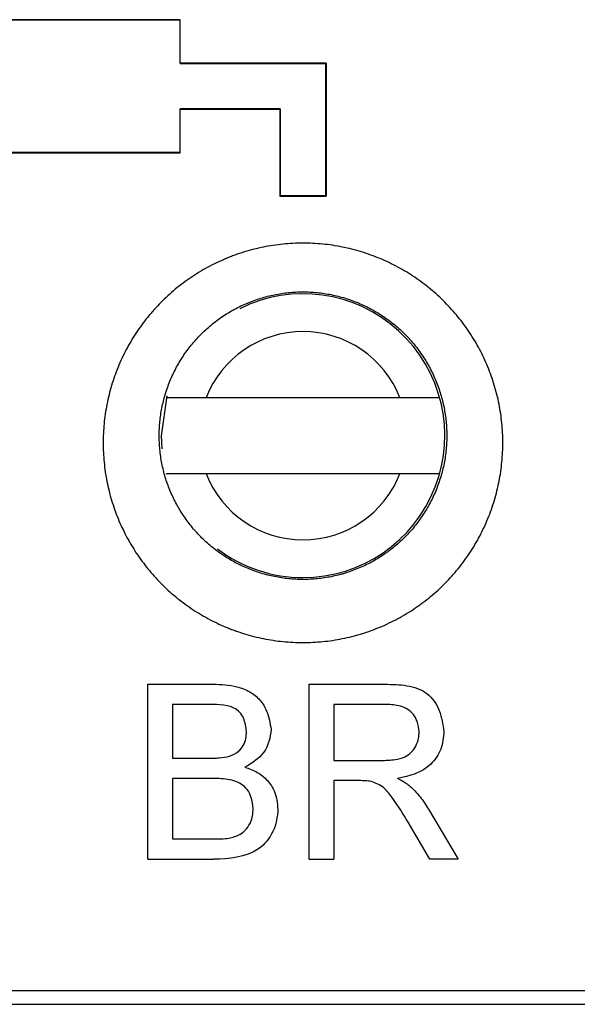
# Model space of a CAD drawing. Header units: millimetres. Extents: x -0.57 to 0.95, y -0.4 to 0.71.
# Tile 38 of 256: x 0.093 to 0.1077, y -0.051 to -0.025. Entities that reach past the tile are written whole.
import ezdxf

# ---------------------------------------------------------------- set-up
doc = ezdxf.new("R2010")
doc.units = ezdxf.units.MM
doc.layers.add('FORMAT', color=7, linetype='Continuous')

msp = doc.modelspace()

# ---------------------------------------------------------------- linework, layer by layer
at = {"layer": 'FORMAT', "color": 7, "linetype": 'Continuous', "lineweight": 25}
for p, q in [((0.097227, -0.02503), (0.088711, -0.02503)), ((0.088719, -0.025038), (0.097219, -0.025038)), ((0.097219, -0.025038), (0.097227, -0.02503)), ((0.097227, -0.026179), (0.097227, -0.02503)), ((0.097227, -0.026179), (0.097219, -0.026187)), ((0.097219, -0.026187), (0.101069, -0.026187)), ((0.101077, -0.026179), (0.097227, -0.026179)), ((0.101069, -0.026187), (0.101077, -0.026179)), ((0.099869, -0.027387), (0.097219, -0.027387)), ((0.097219, -0.027387), (0.097227, -0.027395)), ((0.097227, -0.028546), (0.097227, -0.027395)), ((0.097227, -0.027395), (0.09986, -0.027395)), ((0.09986, -0.027395), (0.099869, -0.027387)), ((0.09986, -0.027395), (0.09986, -0.029697)), ((0.08871, -0.028546), (0.097227, -0.028546)), ((0.097219, -0.028537), (0.088719, -0.028537)), ((0.097227, -0.028546), (0.097219, -0.028537)), ((0.099869, -0.029688), (0.09986, -0.029697)), ((0.09986, -0.029697), (0.101077, -0.029697)), ((0.101069, -0.029688), (0.099869, -0.029688)), ((0.101077, -0.029697), (0.101069, -0.029688)), ((0.10303, -0.035022), (0.097907, -0.035022)), ((0.097907, -0.037022), (0.10303, -0.037022)), ((0.096368, -0.042589), (0.098098, -0.042589)), ((0.100635, -0.042589), (0.102641, -0.042589)), ((0.0979, -0.043122), (0.097019, -0.043122)), ((0.097019, -0.043122), (0.097019, -0.044545)), ((0.102665, -0.043122), (0.101287, -0.043122)), ((0.101287, -0.043122), (0.101287, -0.044604)), ((0.097019, -0.044545), (0.097972, -0.044545)), ((0.101287, -0.044604), (0.102525, -0.044604)), ((0.098038, -0.045078), (0.097019, -0.045078)), ((0.097019, -0.045078), (0.097019, -0.046678)), ((0.101955, -0.045137), (0.101287, -0.045137)), ((0.101287, -0.045137), (0.101287, -0.047212)), ((0.103811, -0.045936), (0.10457, -0.047212)), ((0.103822, -0.047212), (0.103246, -0.046236)), ((0.097019, -0.046678), (0.098113, -0.046678)), ((0.096368, -0.047212), (0.098103, -0.047212)), ((0.100635, -0.047212), (0.101287, -0.047212)), ((0.10457, -0.047212), (0.103822, -0.047212)), ((0.199546, -0.050689), (0.001391, -0.050689)), ((0.001391, -0.051047), (0.199546, -0.051047))]:
    msp.add_line(p, q, dxfattribs=at)
at = {"layer": 'FORMAT', "color": 7, "linetype": 'Continuous', "lineweight": 25, "flags": 128}
msp.add_lwpolyline([(0.096869, -0.03497), (0.096719, -0.036022), (0.096735, -0.036371)], dxfattribs=at)
at = {"layer": 'FORMAT', "color": 7, "linetype": 'Continuous', "lineweight": 25}
for radius, start, end in [(0.00375, 269.999965, 116.506056), (0.00275, 21.323651, 158.676278), (0.0027499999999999, 201.323651, 338.676278), (0.00375, 232.927672, 269.999965)]:
    msp.add_arc((0.100469, -0.036022), radius, start, end, dxfattribs=at)
for points in [[(0.0972186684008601, -0.0261871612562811), (0.0972186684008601, -0.0258040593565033), (0.0972186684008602, -0.0254210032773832), (0.0972186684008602, -0.0250379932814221)], [(0.1010686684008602, -0.0296879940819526), (0.1010686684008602, -0.0285206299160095), (0.1010686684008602, -0.0273536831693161), (0.1010686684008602, -0.0261871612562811)], [(0.1010769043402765, -0.0261789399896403), (0.1010770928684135, -0.0273511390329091), (0.1010772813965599, -0.0285237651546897), (0.1010774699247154, -0.02969681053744)], [(0.0972186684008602, -0.0285371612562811), (0.0972186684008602, -0.0281536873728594), (0.0972186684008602, -0.0277702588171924), (0.0972186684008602, -0.0273868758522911)], [(0.0998686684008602, -0.0273868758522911), (0.0998686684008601, -0.0281537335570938), (0.0998686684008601, -0.0289207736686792), (0.0998686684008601, -0.0296879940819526)], [(0.0966686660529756, -0.0360216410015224), (0.0966686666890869, -0.035976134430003), (0.0966694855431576, -0.035930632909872), (0.0966711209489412, -0.0358851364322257)], [(0.1042686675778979, -0.0360216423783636), (0.1042686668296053, -0.0360653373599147), (0.1042679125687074, -0.0361091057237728), (0.1042663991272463, -0.0361529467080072)], [(0.0963675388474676, -0.0472118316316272), (0.0963675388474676, -0.0464410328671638), (0.0963675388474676, -0.0448994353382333), (0.0963675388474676, -0.0433590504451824), (0.0963675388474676, -0.0425888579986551)], [(0.1006348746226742, -0.0472118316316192), (0.1006348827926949, -0.0464410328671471), (0.1006348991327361, -0.0448994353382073), (0.1006349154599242, -0.043359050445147), (0.1006349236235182, -0.0425888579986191)]]:
    msp.add_open_spline(points, degree=3, dxfattribs=at)
for points, knots in [([(0.1057470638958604, -0.0363935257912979), (0.1057529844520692, -0.0362221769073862), (0.1057505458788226, -0.0360516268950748), (0.1057293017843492, -0.0357121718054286), (0.1057105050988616, -0.0355432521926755), (0.1056700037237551, -0.0352910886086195), (0.1056544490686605, -0.0352072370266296), (0.1056191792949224, -0.0350399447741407), (0.105599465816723, -0.0349565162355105), (0.1055557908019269, -0.034790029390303), (0.1055318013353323, -0.0347069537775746), (0.1054801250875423, -0.0345431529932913), (0.1054523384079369, -0.0344620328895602), (0.1053633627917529, -0.0342215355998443), (0.1052964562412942, -0.0340645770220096), (0.1051848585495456, -0.0338343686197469), (0.105145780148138, -0.0337584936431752), (0.1050638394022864, -0.0336084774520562), (0.1050209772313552, -0.0335343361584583), (0.1049314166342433, -0.0333878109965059), (0.1048847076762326, -0.0333154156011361), (0.1047874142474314, -0.0331724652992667), (0.1047366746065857, -0.0331017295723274), (0.1046324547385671, -0.0329637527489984), (0.1045787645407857, -0.0328961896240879), (0.1044683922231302, -0.0327640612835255), (0.1044116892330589, -0.0326994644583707), (0.1042370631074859, -0.0325100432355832), (0.1041146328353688, -0.0323895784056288), (0.103921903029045, -0.0322176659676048), (0.1038561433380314, -0.0321618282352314), (0.103721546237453, -0.0320531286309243), (0.1036526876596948, -0.0320002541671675), (0.1035119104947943, -0.0318975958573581), (0.1034397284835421, -0.0318476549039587), (0.1032939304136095, -0.0317520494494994), (0.1032200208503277, -0.0317061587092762), (0.1030703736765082, -0.0316182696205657), (0.1029946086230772, -0.0315762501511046), (0.1028412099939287, -0.0314960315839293), (0.1027635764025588, -0.0314578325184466), (0.10260644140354, -0.0313852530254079), (0.1025269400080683, -0.03135087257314), (0.1023660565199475, -0.0312859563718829), (0.1022846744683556, -0.0312554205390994), (0.1021200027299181, -0.0311982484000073), (0.1020367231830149, -0.0311716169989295), (0.101868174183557, -0.031122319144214), (0.1017828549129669, -0.0310996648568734), (0.1016123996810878, -0.0310589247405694), (0.1015268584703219, -0.0310407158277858), (0.1013554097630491, -0.0310086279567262), (0.1012694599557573, -0.0309947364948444), (0.1010109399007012, -0.0309594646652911), (0.1008377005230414, -0.0309444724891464), (0.1005764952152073, -0.0309348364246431), (0.1004892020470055, -0.0309337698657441), (0.1003141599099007, -0.0309359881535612), (0.1002264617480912, -0.0309392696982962), (0.1000503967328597, -0.030950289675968), (0.0999627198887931, -0.0309579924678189), (0.0997886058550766, -0.0309776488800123), (0.0997020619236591, -0.0309896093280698), (0.0994440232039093, -0.0310317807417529), (0.0992740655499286, -0.0310682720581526), (0.0989382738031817, -0.0311578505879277), (0.0987724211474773, -0.0312109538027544), (0.0985677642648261, -0.0312878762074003), (0.098526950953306, -0.0313038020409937), (0.0984456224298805, -0.0313367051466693), (0.0984050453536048, -0.0313537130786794), (0.0982843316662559, -0.0314060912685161), (0.0982051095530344, -0.0314428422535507), (0.0980490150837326, -0.0315199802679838), (0.0979721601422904, -0.0315603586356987), (0.0978208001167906, -0.0316446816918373), (0.0977462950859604, -0.0316886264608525), (0.0975996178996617, -0.0317800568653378), (0.0975274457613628, -0.0318275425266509), (0.097385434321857, -0.0319260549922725), (0.0973155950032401, -0.031977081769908), (0.0971782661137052, -0.0320827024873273), (0.0971107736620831, -0.0321373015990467), (0.0969781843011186, -0.0322500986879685), (0.0969129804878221, -0.0323084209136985), (0.096786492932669, -0.0324273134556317), (0.0967249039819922, -0.0324881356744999), (0.096605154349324, -0.0326123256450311), (0.0965469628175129, -0.0326757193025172), (0.096377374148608, -0.0328697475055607), (0.0962709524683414, -0.0330042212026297), (0.0961212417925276, -0.033213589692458), (0.096072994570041, -0.0332846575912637), (0.0959798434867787, -0.0334293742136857), (0.0959349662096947, -0.033502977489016), (0.0958485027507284, -0.0336529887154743), (0.0958071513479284, -0.0337290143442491), (0.095728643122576, -0.0338821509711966), (0.0956913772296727, -0.0339594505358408), (0.0955855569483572, -0.0341933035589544), (0.0955228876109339, -0.034351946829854), (0.0954405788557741, -0.0345939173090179), (0.0954150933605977, -0.0346752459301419), (0.0953680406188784, -0.0348392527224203), (0.0953464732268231, -0.0349219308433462), (0.0953073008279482, -0.0350886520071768), (0.0952897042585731, -0.0351726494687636), (0.0952585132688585, -0.0353422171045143), (0.0952450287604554, -0.0354272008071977), (0.0952109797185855, -0.0356818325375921), (0.0951966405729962, -0.0358517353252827), (0.095190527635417, -0.036021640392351)], [0.0174466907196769, 0.0174466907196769, 0.0174466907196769, 0.0174466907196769, 0.017968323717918, 0.017968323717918, 0.0184899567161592, 0.0184899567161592, 0.0187507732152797, 0.0187507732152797, 0.0190115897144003, 0.0190115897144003, 0.0192724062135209, 0.0192724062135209, 0.0195332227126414, 0.0195332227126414, 0.0200548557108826, 0.0200548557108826, 0.0203156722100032, 0.0203156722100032, 0.0205764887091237, 0.0205764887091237, 0.0208373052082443, 0.0208373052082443, 0.0210981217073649, 0.0210981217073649, 0.0213589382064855, 0.0213589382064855, 0.0216197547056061, 0.0216197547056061, 0.0221413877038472, 0.0221413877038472, 0.0224022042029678, 0.0224022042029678, 0.0226630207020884, 0.0226630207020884, 0.022923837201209, 0.022923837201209, 0.0231846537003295, 0.0231846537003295, 0.0234454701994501, 0.0234454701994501, 0.0237062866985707, 0.0237062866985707, 0.0239671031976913, 0.0239671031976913, 0.0242279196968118, 0.0242279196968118, 0.0244887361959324, 0.0244887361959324, 0.024749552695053, 0.024749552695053, 0.0250103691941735, 0.0250103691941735, 0.0252711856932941, 0.0252711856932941, 0.0257928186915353, 0.0257928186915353, 0.0260536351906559, 0.0260536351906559, 0.0263144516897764, 0.0263144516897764, 0.026575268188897, 0.026575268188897, 0.0268360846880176, 0.0268360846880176, 0.0273577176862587, 0.0273577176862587, 0.0278793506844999, 0.0278793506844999, 0.0280097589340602, 0.0280097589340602, 0.0281401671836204, 0.0281401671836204, 0.028400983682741, 0.028400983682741, 0.0286618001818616, 0.0286618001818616, 0.0289226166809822, 0.0289226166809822, 0.0291834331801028, 0.0291834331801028, 0.0294442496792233, 0.0294442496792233, 0.0297050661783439, 0.0297050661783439, 0.0299658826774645, 0.0299658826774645, 0.0302266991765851, 0.0302266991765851, 0.0304875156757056, 0.0304875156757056, 0.0310091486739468, 0.0310091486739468, 0.0312699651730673, 0.0312699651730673, 0.0315307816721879, 0.0315307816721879, 0.0317915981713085, 0.0317915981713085, 0.0320524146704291, 0.0320524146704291, 0.0325740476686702, 0.0325740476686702, 0.0328348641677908, 0.0328348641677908, 0.0330956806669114, 0.0330956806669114, 0.033356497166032, 0.033356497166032, 0.0336173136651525, 0.0336173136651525, 0.0341389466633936, 0.0341389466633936, 0.0341389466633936, 0.0341389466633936]), ([(0.0966711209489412, -0.0358851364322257), (0.0966755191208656, -0.0357627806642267), (0.0966858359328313, -0.0356404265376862), (0.0967103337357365, -0.0354570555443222), (0.0967200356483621, -0.0353958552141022), (0.0967424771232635, -0.0352737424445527), (0.0967551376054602, -0.0352132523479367), (0.096783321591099, -0.0350931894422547), (0.0967988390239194, -0.0350336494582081), (0.0968326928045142, -0.0349155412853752), (0.096851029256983, -0.0348569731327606), (0.0969102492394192, -0.0346827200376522), (0.0969553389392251, -0.0345684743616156), (0.097031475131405, -0.0344000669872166), (0.0970582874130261, -0.0343444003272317), (0.0971147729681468, -0.0342341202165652), (0.0971445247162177, -0.0341793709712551), (0.0972067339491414, -0.0340713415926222), (0.097239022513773, -0.0340183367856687), (0.0973060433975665, -0.0339141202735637), (0.0973407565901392, -0.0338629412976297), (0.0974484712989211, -0.0337121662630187), (0.0975250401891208, -0.0336153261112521), (0.0976470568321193, -0.0334755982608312), (0.0976889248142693, -0.0334299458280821), (0.0977750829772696, -0.0333405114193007), (0.0978193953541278, -0.0332967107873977), (0.0979104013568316, -0.0332110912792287), (0.0979573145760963, -0.0331690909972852), (0.0980527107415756, -0.0330878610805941), (0.0981012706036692, -0.0330485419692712), (0.0982000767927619, -0.0329724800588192), (0.0982503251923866, -0.0329357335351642), (0.0983525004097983, -0.0328647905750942), (0.0984044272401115, -0.0328305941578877), (0.0985099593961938, -0.0327647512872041), (0.0985635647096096, -0.0327331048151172), (0.098672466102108, -0.0326723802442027), (0.0987277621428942, -0.0326433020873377), (0.0988400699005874, -0.0325877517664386), (0.0988970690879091, -0.0325612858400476), (0.0989839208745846, -0.0325235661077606), (0.099013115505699, -0.0325113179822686), (0.0990716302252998, -0.0324876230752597), (0.0991009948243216, -0.0324761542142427), (0.0992482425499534, -0.0324207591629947), (0.0993675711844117, -0.0323825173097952), (0.0996091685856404, -0.0323180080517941), (0.0997314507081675, -0.0322917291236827), (0.0999171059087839, -0.0322613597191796), (0.0999793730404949, -0.0322527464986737), (0.1001046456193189, -0.0322385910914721), (0.10016772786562, -0.0322330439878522), (0.1002944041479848, -0.0322251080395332), (0.1003575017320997, -0.0322227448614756), (0.1004834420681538, -0.0322211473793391), (0.1005462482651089, -0.0322219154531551), (0.1007341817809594, -0.0322288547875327), (0.1008588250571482, -0.0322396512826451), (0.1010448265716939, -0.0322650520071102), (0.1011066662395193, -0.0322750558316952), (0.1012300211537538, -0.0322981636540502), (0.1012915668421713, -0.0323112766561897), (0.1014142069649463, -0.0323406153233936), (0.1014755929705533, -0.0323569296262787), (0.1015968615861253, -0.0323924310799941), (0.1016567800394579, -0.0324116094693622), (0.1017752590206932, -0.0324527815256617), (0.1018338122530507, -0.0324747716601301), (0.1019495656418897, -0.0325215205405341), (0.102006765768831, -0.0325462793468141), (0.1021198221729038, -0.0325985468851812), (0.1021756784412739, -0.0326260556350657), (0.102286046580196, -0.0326838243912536), (0.1023405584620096, -0.0327140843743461), (0.1024482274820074, -0.0327773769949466), (0.1025014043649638, -0.0328104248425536), (0.1026063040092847, -0.0328792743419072), (0.1026582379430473, -0.0329152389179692), (0.1027595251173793, -0.0329891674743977), (0.1028090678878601, -0.0330272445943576), (0.1029059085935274, -0.0331055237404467), (0.1029532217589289, -0.0331457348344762), (0.103091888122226, -0.0332695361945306), (0.103179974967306, -0.0333562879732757), (0.1033056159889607, -0.0334926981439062), (0.1033464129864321, -0.0335392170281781), (0.103425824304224, -0.0336343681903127), (0.1034644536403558, -0.0336830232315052), (0.1035394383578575, -0.0337823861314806), (0.1035759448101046, -0.0338333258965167), (0.1036459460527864, -0.0339362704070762), (0.1036795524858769, -0.0339884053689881), (0.1037439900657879, -0.0340939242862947), (0.1037748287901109, -0.0341473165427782), (0.1038337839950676, -0.0342553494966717), (0.1038619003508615, -0.0343099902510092), (0.1039421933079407, -0.0344757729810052), (0.1039903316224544, -0.0345888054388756), (0.1040543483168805, -0.0347619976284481), (0.104074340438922, -0.0348204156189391), (0.1041115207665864, -0.0349383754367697), (0.1041287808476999, -0.0349982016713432), (0.1041602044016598, -0.0351180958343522), (0.104174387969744, -0.0351781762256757), (0.1041997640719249, -0.0352986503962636), (0.1042109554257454, -0.0353590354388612), (0.1042400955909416, -0.0355406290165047), (0.1042536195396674, -0.0356622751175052), (0.1042661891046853, -0.0358633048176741), (0.1042686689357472, -0.0359423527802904), (0.1042686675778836, -0.0360216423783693)], [0.0176320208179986, 0.0176320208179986, 0.0176320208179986, 0.0176320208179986, 0.0181536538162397, 0.0181536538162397, 0.0184144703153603, 0.0184144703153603, 0.0186752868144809, 0.0186752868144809, 0.0189361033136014, 0.0189361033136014, 0.019196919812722, 0.019196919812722, 0.0197185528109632, 0.0197185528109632, 0.0199793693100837, 0.0199793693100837, 0.0202401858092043, 0.0202401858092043, 0.0205010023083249, 0.0205010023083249, 0.0207618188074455, 0.0207618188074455, 0.0212834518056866, 0.0212834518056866, 0.0215442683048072, 0.0215442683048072, 0.0218050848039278, 0.0218050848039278, 0.0220659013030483, 0.0220659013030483, 0.0223267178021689, 0.0223267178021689, 0.0225875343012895, 0.0225875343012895, 0.0228483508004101, 0.0228483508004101, 0.0231091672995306, 0.0231091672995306, 0.0233699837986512, 0.0233699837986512, 0.0236308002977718, 0.0236308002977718, 0.0237612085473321, 0.0237612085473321, 0.0238916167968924, 0.0238916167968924, 0.0244132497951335, 0.0244132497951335, 0.0249348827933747, 0.0249348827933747, 0.0251956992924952, 0.0251956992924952, 0.0254565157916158, 0.0254565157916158, 0.0257173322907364, 0.0257173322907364, 0.025978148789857, 0.025978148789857, 0.0264997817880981, 0.0264997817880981, 0.0267605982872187, 0.0267605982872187, 0.0270214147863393, 0.0270214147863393, 0.0272822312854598, 0.0272822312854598, 0.0275430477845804, 0.0275430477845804, 0.027803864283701, 0.027803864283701, 0.0280646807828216, 0.0280646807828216, 0.0283254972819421, 0.0283254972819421, 0.0285863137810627, 0.0285863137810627, 0.0288471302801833, 0.0288471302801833, 0.0291079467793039, 0.0291079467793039, 0.0293687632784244, 0.0293687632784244, 0.029629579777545, 0.029629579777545, 0.0301512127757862, 0.0301512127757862, 0.0304120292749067, 0.0304120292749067, 0.0306728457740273, 0.0306728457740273, 0.0309336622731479, 0.0309336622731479, 0.0311944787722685, 0.0311944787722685, 0.031455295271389, 0.031455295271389, 0.0317161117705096, 0.0317161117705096, 0.0322377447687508, 0.0322377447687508, 0.0324985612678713, 0.0324985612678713, 0.0327593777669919, 0.0327593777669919, 0.0330201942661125, 0.0330201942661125, 0.0332810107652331, 0.0332810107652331, 0.0338026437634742, 0.0338026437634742, 0.0341389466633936, 0.0341389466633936, 0.0341389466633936, 0.0341389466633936]), ([(0.097906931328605, -0.0350216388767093), (0.0978340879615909, -0.0350216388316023), (0.0976323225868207, -0.0350216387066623), (0.0973244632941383, -0.035021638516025), (0.0970627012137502, -0.0350216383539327), (0.0969012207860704, -0.0350216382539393), (0.0968559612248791, -0.0350216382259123), (0.0968545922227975, -0.0350216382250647), (0.096854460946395, -0.0350216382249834)], [0, 0, 0, 0, 0.1358386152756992, 0.3762529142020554, 0.6015996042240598, 0.7766974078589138, 0.9785870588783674, 1, 1, 1, 1]), ([(0.104082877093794, -0.0350216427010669), (0.1040767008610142, -0.0350216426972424), (0.1040623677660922, -0.0350216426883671), (0.1039323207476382, -0.0350216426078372), (0.1037036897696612, -0.0350216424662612), (0.1033985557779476, -0.0350216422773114), (0.1031606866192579, -0.0350216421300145), (0.103036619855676, -0.0350216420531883), (0.1030304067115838, -0.0350216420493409)], [0, 0, 0, 0, 0.1525762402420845, 0.354081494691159, 0.5581838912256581, 0.7684476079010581, 0.9884040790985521, 1, 1, 1, 1]), ([(0.0951905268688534, -0.0360216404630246), (0.0951844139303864, -0.0361915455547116), (0.0951865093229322, -0.0363615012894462), (0.0952020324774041, -0.0366165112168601), (0.0952092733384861, -0.0367015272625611), (0.0952279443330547, -0.0368715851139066), (0.0952393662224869, -0.0369565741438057), (0.0952665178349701, -0.0371267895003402), (0.0952821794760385, -0.0372115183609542), (0.0953174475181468, -0.0373793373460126), (0.0953370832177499, -0.0374626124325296), (0.0954018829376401, -0.0377103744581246), (0.0954529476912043, -0.0378729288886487), (0.0955412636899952, -0.0381128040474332), (0.0955726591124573, -0.0381921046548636), (0.0956393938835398, -0.0383493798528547), (0.095674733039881, -0.0384273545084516), (0.0957494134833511, -0.0385819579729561), (0.0957887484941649, -0.0386585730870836), (0.095850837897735, -0.0387725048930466), (0.095872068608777, -0.0388103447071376), (0.0959153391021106, -0.0388852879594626), (0.0959374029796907, -0.0389224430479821), (0.0960498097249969, -0.0391065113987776), (0.096146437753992, -0.0392485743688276), (0.0963528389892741, -0.0395224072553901), (0.0964626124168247, -0.0396541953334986), (0.0966372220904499, -0.0398441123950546), (0.0966970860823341, -0.0399061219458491), (0.0968201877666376, -0.0400275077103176), (0.0968834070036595, -0.0400868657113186), (0.0970133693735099, -0.0402029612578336), (0.0970800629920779, -0.0402596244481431), (0.0972153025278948, -0.0403688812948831), (0.0972841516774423, -0.0404217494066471), (0.0974939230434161, -0.0405747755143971), (0.0976383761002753, -0.0406696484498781), (0.0978617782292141, -0.0408011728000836), (0.0979373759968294, -0.0408432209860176), (0.098090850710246, -0.0409237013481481), (0.0981687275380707, -0.0409621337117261), (0.098326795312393, -0.0410353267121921), (0.098406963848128, -0.0410700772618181), (0.0985290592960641, -0.0411194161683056), (0.0985700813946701, -0.0411354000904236), (0.0986522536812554, -0.0411662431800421), (0.0986934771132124, -0.0411811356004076), (0.0989000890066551, -0.0412528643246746), (0.099067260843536, -0.0413017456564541), (0.0994051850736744, -0.0413827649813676), (0.0995759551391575, -0.0414149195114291), (0.0999211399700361, -0.0414623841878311), (0.1000955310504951, -0.0414776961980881), (0.10044818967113, -0.0414908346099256), (0.1006233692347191, -0.0414885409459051), (0.1009713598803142, -0.0414668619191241), (0.1011441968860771, -0.0414474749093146), (0.1014875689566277, -0.0413917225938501), (0.1016581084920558, -0.0413553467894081), (0.1018698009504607, -0.0412990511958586), (0.1019120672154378, -0.0412872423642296), (0.101996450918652, -0.0412625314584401), (0.1020385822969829, -0.0412496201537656), (0.102164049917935, -0.0412094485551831), (0.102246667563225, -0.0411807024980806), (0.1024099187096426, -0.0411193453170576), (0.1024905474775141, -0.0410867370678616), (0.1026498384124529, -0.0410177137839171), (0.102728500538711, -0.0409812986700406), (0.1028838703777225, -0.0409046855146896), (0.1029605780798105, -0.0408644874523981), (0.1031120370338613, -0.0407803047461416), (0.1031867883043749, -0.0407363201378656), (0.1033343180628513, -0.0406445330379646), (0.103407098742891, -0.0405967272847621), (0.1035147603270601, -0.0405221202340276), (0.1035504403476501, -0.0404967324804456), (0.1036210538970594, -0.0404451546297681), (0.1036559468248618, -0.0404189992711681), (0.1038284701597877, -0.0402862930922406), (0.1039601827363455, -0.0401741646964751), (0.1042113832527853, -0.0399382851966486), (0.1043308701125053, -0.0398145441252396), (0.1045009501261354, -0.0396202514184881), (0.1045561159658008, -0.0395540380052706), (0.1046633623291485, -0.0394186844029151), (0.104715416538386, -0.0393495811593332), (0.1048164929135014, -0.0392082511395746), (0.1048651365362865, -0.0391365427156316), (0.1049584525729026, -0.0389914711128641), (0.1050031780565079, -0.0389180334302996), (0.1051316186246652, -0.0386951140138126), (0.1052096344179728, -0.0385429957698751), (0.1053506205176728, -0.0382318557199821), (0.105413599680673, -0.0380727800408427), (0.1054965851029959, -0.0378290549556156), (0.1055223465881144, -0.0377468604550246), (0.1055699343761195, -0.0375808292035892), (0.1055916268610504, -0.0374974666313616), (0.105650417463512, -0.0372464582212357), (0.1056813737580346, -0.0370775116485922), (0.1057153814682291, -0.0368223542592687), (0.105724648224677, -0.0367368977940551), (0.1057390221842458, -0.0365652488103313), (0.1057441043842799, -0.0364792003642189), (0.1057470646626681, -0.0363935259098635)], [0.0007544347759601, 0.0007544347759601, 0.0007544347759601, 0.0007544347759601, 0.0012760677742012, 0.0012760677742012, 0.0015368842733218, 0.0015368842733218, 0.0017977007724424, 0.0017977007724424, 0.0020585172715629, 0.0020585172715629, 0.0023193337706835, 0.0023193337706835, 0.0028409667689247, 0.0028409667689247, 0.0031017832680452, 0.0031017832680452, 0.0033625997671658, 0.0033625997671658, 0.0036234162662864, 0.0036234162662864, 0.0037538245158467, 0.0037538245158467, 0.003884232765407, 0.003884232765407, 0.0044058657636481, 0.0044058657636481, 0.0049274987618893, 0.0049274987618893, 0.0051883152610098, 0.0051883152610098, 0.0054491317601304, 0.0054491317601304, 0.005709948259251, 0.005709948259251, 0.0059707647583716, 0.0059707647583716, 0.0064923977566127, 0.0064923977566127, 0.0067532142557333, 0.0067532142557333, 0.0070140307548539, 0.0070140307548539, 0.0072748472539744, 0.0072748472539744, 0.0074052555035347, 0.0074052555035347, 0.007535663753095, 0.007535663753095, 0.0080572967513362, 0.0080572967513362, 0.0085789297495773, 0.0085789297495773, 0.0091005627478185, 0.0091005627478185, 0.0096221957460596, 0.0096221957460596, 0.0101438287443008, 0.0101438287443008, 0.0106654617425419, 0.0106654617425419, 0.0107958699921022, 0.0107958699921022, 0.0109262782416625, 0.0109262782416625, 0.0111870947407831, 0.0111870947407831, 0.0114479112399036, 0.0114479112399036, 0.0117087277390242, 0.0117087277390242, 0.0119695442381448, 0.0119695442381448, 0.0122303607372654, 0.0122303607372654, 0.0124911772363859, 0.0124911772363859, 0.0126215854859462, 0.0126215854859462, 0.0127519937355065, 0.0127519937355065, 0.0132736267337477, 0.0132736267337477, 0.0137952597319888, 0.0137952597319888, 0.0140560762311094, 0.0140560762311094, 0.01431689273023, 0.01431689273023, 0.0145777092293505, 0.0145777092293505, 0.0148385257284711, 0.0148385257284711, 0.0153601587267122, 0.0153601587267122, 0.0158817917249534, 0.0158817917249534, 0.016142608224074, 0.016142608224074, 0.0164034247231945, 0.0164034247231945, 0.0169250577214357, 0.0169250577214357, 0.0171858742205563, 0.0171858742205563, 0.0174466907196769, 0.0174466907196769, 0.0174466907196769, 0.0174466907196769]), ([(0.1042663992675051, -0.0361529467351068), (0.1042642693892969, -0.0362146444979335), (0.104260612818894, -0.0362766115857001), (0.104250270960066, -0.0364002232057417), (0.1042436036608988, -0.0364617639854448), (0.1042191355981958, -0.0366455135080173), (0.1041968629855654, -0.0367671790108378), (0.1041545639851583, -0.0369479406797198), (0.1041389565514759, -0.0370079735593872), (0.1041047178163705, -0.0371275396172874), (0.1040861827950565, -0.0371867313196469), (0.104026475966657, -0.037362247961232), (0.1039811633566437, -0.037476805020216), (0.1038797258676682, -0.0377008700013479), (0.1038235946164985, -0.0378104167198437), (0.1037311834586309, -0.0379709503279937), (0.1036990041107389, -0.0380238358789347), (0.1036318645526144, -0.0381283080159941), (0.1035968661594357, -0.0381799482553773), (0.1035241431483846, -0.0382817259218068), (0.1034866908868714, -0.0383314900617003), (0.1034095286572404, -0.0384289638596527), (0.1033698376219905, -0.0384766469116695), (0.1032474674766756, -0.0386165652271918), (0.1031614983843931, -0.0387056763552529), (0.1029807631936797, -0.0388755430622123), (0.102885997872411, -0.0389562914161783), (0.1027618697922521, -0.0390518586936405), (0.1027367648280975, -0.0390706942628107), (0.1026859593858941, -0.0391078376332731), (0.1026602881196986, -0.0391261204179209), (0.1025828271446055, -0.0391798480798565), (0.1025304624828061, -0.0392142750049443), (0.1024243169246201, -0.0392803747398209), (0.1023705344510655, -0.0393120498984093), (0.1022615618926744, -0.0393726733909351), (0.102206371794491, -0.0394016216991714), (0.1020945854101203, -0.0394567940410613), (0.1020379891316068, -0.0394830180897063), (0.1019233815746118, -0.0395327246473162), (0.1018653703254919, -0.0395562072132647), (0.1017479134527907, -0.0396003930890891), (0.1016884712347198, -0.0396210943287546), (0.1015981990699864, -0.0396500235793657), (0.1015678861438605, -0.039659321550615), (0.1015071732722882, -0.0396771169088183), (0.1014767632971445, -0.0396856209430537), (0.1013244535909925, -0.0397261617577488), (0.1012017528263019, -0.0397523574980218), (0.1009547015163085, -0.039792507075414), (0.1008303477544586, -0.0398064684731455), (0.1005799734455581, -0.0398220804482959), (0.1004539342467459, -0.0398237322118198), (0.1002002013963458, -0.0398142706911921), (0.1000747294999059, -0.0398032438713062), (0.0998263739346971, -0.0397690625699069), (0.0997035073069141, -0.03974590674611), (0.0994603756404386, -0.0396875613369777), (0.099340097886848, -0.0396523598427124), (0.0991914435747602, -0.0396007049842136), (0.0991617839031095, -0.0395899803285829), (0.0991026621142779, -0.0395677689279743), (0.0990731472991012, -0.039556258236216), (0.0989853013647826, -0.0395207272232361), (0.0989276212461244, -0.0394957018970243), (0.0988138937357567, -0.0394429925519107), (0.0987578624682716, -0.0394153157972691), (0.0986474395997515, -0.0393573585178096), (0.0985930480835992, -0.0393270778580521), (0.098432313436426, -0.0392323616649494), (0.0983283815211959, -0.0391640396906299), (0.0981774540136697, -0.0390538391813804), (0.0981279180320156, -0.0390157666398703), (0.0980306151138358, -0.038937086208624), (0.0979826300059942, -0.0388962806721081), (0.0978891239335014, -0.0388126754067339), (0.0978436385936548, -0.038769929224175), (0.0977550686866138, -0.0386825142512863), (0.0977119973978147, -0.038637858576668), (0.0975863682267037, -0.038501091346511), (0.0975073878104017, -0.0384061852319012), (0.0973588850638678, -0.038208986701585), (0.097289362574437, -0.0381066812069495), (0.0972084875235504, -0.0379741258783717), (0.0971926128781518, -0.0379473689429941), (0.0971614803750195, -0.037893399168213), (0.0971462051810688, -0.0378661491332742), (0.097101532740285, -0.0377841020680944), (0.0970732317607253, -0.0377289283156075), (0.0970195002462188, -0.0376175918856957), (0.0969940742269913, -0.0375614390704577), (0.096946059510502, -0.037448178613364), (0.0969234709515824, -0.0373910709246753), (0.0968599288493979, -0.0372183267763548), (0.0968231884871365, -0.0371012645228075), (0.0967765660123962, -0.0369228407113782), (0.0967624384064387, -0.036862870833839), (0.0967370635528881, -0.036742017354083), (0.0967257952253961, -0.0366810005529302), (0.0967062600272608, -0.0365584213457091), (0.0966980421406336, -0.0364972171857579), (0.0966846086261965, -0.0363747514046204), (0.0966793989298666, -0.036313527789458), (0.096670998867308, -0.0361754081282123), (0.0966686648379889, -0.0360985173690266), (0.0966686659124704, -0.0360216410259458)], [0.0009483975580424, 0.0009483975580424, 0.0009483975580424, 0.0009483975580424, 0.0012092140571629, 0.0012092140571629, 0.0014700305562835, 0.0014700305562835, 0.0019916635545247, 0.0019916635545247, 0.0022524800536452, 0.0022524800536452, 0.0025132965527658, 0.0025132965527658, 0.003034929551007, 0.003034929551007, 0.0035565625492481, 0.0035565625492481, 0.0038173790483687, 0.0038173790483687, 0.0040781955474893, 0.0040781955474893, 0.0043390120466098, 0.0043390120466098, 0.0045998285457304, 0.0045998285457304, 0.0051214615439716, 0.0051214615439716, 0.0056430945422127, 0.0056430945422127, 0.005773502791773, 0.005773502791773, 0.0059039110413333, 0.0059039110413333, 0.0061647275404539, 0.0061647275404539, 0.0064255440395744, 0.0064255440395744, 0.006686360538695, 0.006686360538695, 0.0069471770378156, 0.0069471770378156, 0.0072079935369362, 0.0072079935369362, 0.0074688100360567, 0.0074688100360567, 0.007599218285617, 0.007599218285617, 0.0077296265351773, 0.0077296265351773, 0.0082512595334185, 0.0082512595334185, 0.0087728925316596, 0.0087728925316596, 0.0092945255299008, 0.0092945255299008, 0.0098161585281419, 0.0098161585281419, 0.0103377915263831, 0.0103377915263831, 0.0108594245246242, 0.0108594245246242, 0.0109898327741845, 0.0109898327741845, 0.0111202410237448, 0.0111202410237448, 0.0113810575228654, 0.0113810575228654, 0.011641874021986, 0.011641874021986, 0.0119026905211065, 0.0119026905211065, 0.0124243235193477, 0.0124243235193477, 0.0126851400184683, 0.0126851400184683, 0.0129459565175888, 0.0129459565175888, 0.0132067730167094, 0.0132067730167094, 0.01346758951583, 0.01346758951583, 0.0139892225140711, 0.0139892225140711, 0.0145108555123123, 0.0145108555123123, 0.0146412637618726, 0.0146412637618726, 0.0147716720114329, 0.0147716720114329, 0.0150324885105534, 0.0150324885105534, 0.015293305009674, 0.015293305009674, 0.0155541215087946, 0.0155541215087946, 0.0160757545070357, 0.0160757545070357, 0.0163365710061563, 0.0163365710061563, 0.0165973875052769, 0.0165973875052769, 0.0168582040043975, 0.0168582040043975, 0.017119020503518, 0.017119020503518, 0.0174466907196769, 0.0174466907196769, 0.0174466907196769, 0.0174466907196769]), ([(0.0968544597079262, -0.0370216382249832), (0.0968560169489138, -0.0370216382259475), (0.0968606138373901, -0.037021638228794), (0.0969204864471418, -0.0370216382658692), (0.0970795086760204, -0.037021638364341), (0.0973446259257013, -0.0370216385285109), (0.0976343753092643, -0.0370216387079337), (0.097827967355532, -0.0370216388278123), (0.0979069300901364, -0.0370216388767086)], [0, 0, 0, 0, 0.0757716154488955, 0.2236735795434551, 0.4316692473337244, 0.6394533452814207, 0.8529394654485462, 1, 1, 1, 1]), ([(0.1030304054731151, -0.0370216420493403), (0.1030369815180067, -0.0370216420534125), (0.1031758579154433, -0.0370216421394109), (0.1034411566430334, -0.0370216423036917), (0.1037668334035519, -0.0370216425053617), (0.1039874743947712, -0.0370216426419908), (0.1040747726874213, -0.0370216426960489), (0.1040811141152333, -0.0370216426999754), (0.1040828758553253, -0.0370216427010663)], [0, 0, 0, 0, 0.0122827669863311, 0.2593939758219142, 0.49220458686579, 0.7109417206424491, 0.9196954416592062, 0.9999999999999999, 0.9999999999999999, 0.9999999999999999, 0.9999999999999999]), ([(0.0980983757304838, -0.0425888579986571), (0.0983077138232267, -0.0425963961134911), (0.0985203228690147, -0.0426041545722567), (0.0987231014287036, -0.0426554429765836), (0.0988411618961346, -0.0426853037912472), (0.09895690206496, -0.0427298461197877), (0.0990617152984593, -0.0427906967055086), (0.0991613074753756, -0.0428485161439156), (0.0992528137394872, -0.0429224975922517), (0.0993287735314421, -0.0430079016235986), (0.0994048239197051, -0.0430934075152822), (0.0994653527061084, -0.0431939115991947), (0.0995073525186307, -0.0432994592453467), (0.0995693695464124, -0.0434553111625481), (0.0995982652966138, -0.0436224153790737), (0.0996273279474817, -0.0437872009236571)], [0, 0, 0, 0, 0.285233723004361, 0.285233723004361, 0.285233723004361, 0.451068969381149, 0.451068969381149, 0.451068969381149, 0.6088855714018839, 0.6088855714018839, 0.6088855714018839, 0.767291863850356, 0.767291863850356, 0.767291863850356, 1, 1, 1, 1]), ([(0.1026407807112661, -0.0425888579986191), (0.1028324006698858, -0.0425927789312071), (0.1030240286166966, -0.0425966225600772), (0.1034015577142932, -0.0426596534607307), (0.1035927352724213, -0.0427207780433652), (0.1038940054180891, -0.0429498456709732), (0.1040054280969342, -0.0431100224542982), (0.1041378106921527, -0.0434628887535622), (0.1041641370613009, -0.0436497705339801), (0.1041910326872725, -0.0438353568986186)], [0, 0, 0, 0, 0.25, 0.25, 0.5, 0.5, 0.75, 0.75, 1, 1, 1, 1]), ([(0.0989753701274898, -0.0438446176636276), (0.0989598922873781, -0.0437221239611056), (0.0989447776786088, -0.0435971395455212), (0.0988453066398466, -0.0433711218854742), (0.0987556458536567, -0.0432732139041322), (0.098417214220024, -0.0431072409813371), (0.0981516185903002, -0.0431246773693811), (0.0979001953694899, -0.0431222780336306)], [0, 0, 0, 0, 0.2499999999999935, 0.2499999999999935, 0.499999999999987, 0.499999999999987, 1, 1, 1, 1]), ([(0.103539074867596, -0.0438492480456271), (0.1035262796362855, -0.0437530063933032), (0.1035136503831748, -0.0436555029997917), (0.1034821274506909, -0.0435634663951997), (0.1034607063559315, -0.0435009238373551), (0.1034287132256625, -0.0434406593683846), (0.103387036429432, -0.0433887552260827), (0.103345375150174, -0.0433368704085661), (0.1032942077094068, -0.0432912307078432), (0.1032377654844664, -0.0432550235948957), (0.1031792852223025, -0.0432175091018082), (0.1031138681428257, -0.0431893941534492), (0.1030468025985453, -0.0431698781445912), (0.1029238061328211, -0.0431340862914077), (0.1027930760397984, -0.0431279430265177), (0.1026648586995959, -0.0431222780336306)], [0, 0, 0, 0, 0.22897841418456, 0.22897841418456, 0.22897841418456, 0.385397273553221, 0.385397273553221, 0.385397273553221, 0.541410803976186, 0.541410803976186, 0.541410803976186, 0.702847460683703, 0.702847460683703, 0.702847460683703, 1, 1, 1, 1]), ([(0.0985280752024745, -0.0444900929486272), (0.0986130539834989, -0.0444583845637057), (0.0986996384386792, -0.0444212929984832), (0.0987674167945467, -0.0443620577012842), (0.0988168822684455, -0.0443188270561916), (0.0988590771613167, -0.0442664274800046), (0.0988910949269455, -0.0442096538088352), (0.0989231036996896, -0.0441528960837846), (0.0989447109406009, -0.0440898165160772), (0.098956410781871, -0.0440260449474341), (0.0989673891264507, -0.0439662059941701), (0.0989713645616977, -0.0439052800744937), (0.0989753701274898, -0.0438446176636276)], [0, 0, 0, 0, 0.3212322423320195, 0.3212322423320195, 0.3212322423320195, 0.552921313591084, 0.552921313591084, 0.552921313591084, 0.784635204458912, 0.784635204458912, 0.784635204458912, 1, 1, 1, 1]), ([(0.0996273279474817, -0.0437872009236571), (0.0996053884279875, -0.0439984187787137), (0.0995580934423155, -0.0442125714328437), (0.0993058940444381, -0.0445578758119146), (0.0991209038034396, -0.0446760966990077), (0.0989336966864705, -0.0447818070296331)], [0, 0, 0, 0, 0.5, 0.5, 1, 1, 1, 1]), ([(0.1025250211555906, -0.0446040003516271), (0.1026506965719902, -0.0446014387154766), (0.1027770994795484, -0.0445980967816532), (0.1029012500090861, -0.0445788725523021), (0.102989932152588, -0.0445651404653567), (0.1030788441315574, -0.0445427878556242), (0.1031596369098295, -0.0445045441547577), (0.1032215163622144, -0.0444752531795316), (0.103279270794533, -0.0444354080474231), (0.1033277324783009, -0.0443877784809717), (0.103376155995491, -0.0443401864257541), (0.1034159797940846, -0.0442835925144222), (0.1034474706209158, -0.0442239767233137), (0.1034819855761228, -0.0441586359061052), (0.1035079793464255, -0.0440878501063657), (0.1035210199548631, -0.0440154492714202), (0.103530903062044, -0.0439605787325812), (0.1035349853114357, -0.0439048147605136), (0.103539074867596, -0.0438492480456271)], [0, 0, 0, 0, 0.258528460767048, 0.258528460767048, 0.258528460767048, 0.444014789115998, 0.444014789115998, 0.444014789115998, 0.586127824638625, 0.586127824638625, 0.586127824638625, 0.7279357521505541, 0.7279357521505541, 0.7279357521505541, 0.883379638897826, 0.883379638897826, 0.883379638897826, 1, 1, 1, 1]), ([(0.1041910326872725, -0.0438353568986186), (0.1041817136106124, -0.0439952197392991), (0.104167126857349, -0.0441546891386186), (0.1040489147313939, -0.0444541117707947), (0.1039589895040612, -0.0445918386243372), (0.1036115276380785, -0.0449288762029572), (0.1032854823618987, -0.0450236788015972), (0.1029649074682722, -0.0450781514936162)], [0, 0, 0, 0, 0.25, 0.25, 0.5, 0.5, 1, 1, 1, 1]), ([(0.0979724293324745, -0.0445447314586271), (0.0980192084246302, -0.0445443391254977), (0.0980659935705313, -0.0445439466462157), (0.0981127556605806, -0.0445426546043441), (0.0981595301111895, -0.0445413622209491), (0.0982063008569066, -0.0445391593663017), (0.0982529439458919, -0.0445355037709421), (0.0983456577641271, -0.0445282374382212), (0.0984387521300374, -0.0445154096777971), (0.0985280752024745, -0.0444900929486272)], [0, 0, 0, 0, 0.2502530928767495, 0.2502530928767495, 0.2502530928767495, 0.500622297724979, 0.500622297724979, 0.500622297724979, 1, 1, 1, 1]), ([(0.0989336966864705, -0.0447818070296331), (0.0990452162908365, -0.0448206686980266), (0.0991580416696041, -0.0448599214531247), (0.0992603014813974, -0.0449182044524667), (0.0993610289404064, -0.0449756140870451), (0.0994522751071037, -0.0450511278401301), (0.0995294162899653, -0.0451365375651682), (0.099606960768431, -0.0452223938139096), (0.0996727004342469, -0.0453214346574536), (0.099715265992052, -0.0454280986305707), (0.0997732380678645, -0.0455733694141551), (0.0997892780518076, -0.0457323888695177), (0.0998051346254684, -0.0458875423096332)], [0, 0, 0, 0, 0.23003411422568, 0.23003411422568, 0.23003411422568, 0.457969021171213, 0.457969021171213, 0.457969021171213, 0.6875112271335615, 0.6875112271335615, 0.6875112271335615, 1, 1, 1, 1]), ([(0.0981928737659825, -0.0450809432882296), (0.0981799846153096, -0.0450805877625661), (0.0981670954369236, -0.0450802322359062), (0.098154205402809, -0.0450799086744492), (0.0981413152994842, -0.0450795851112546), (0.0981284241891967, -0.0450792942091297), (0.0981155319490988, -0.0450790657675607), (0.0980897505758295, -0.0450786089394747), (0.0980639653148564, -0.0450783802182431), (0.0980381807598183, -0.0450781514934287)], [0, 0, 0, 0, 0.250012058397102, 0.250012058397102, 0.250012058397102, 0.500026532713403, 0.500026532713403, 0.500026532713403, 1, 1, 1, 1]), ([(0.0991531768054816, -0.0458782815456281), (0.0991397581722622, -0.0457723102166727), (0.0991265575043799, -0.0456649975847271), (0.0990928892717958, -0.0455634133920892), (0.0990706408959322, -0.0454962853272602), (0.0990377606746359, -0.0454312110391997), (0.0989940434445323, -0.0453750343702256), (0.0989502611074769, -0.0453187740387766), (0.0988958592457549, -0.0452691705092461), (0.0988354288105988, -0.0452302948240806), (0.0987753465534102, -0.0451916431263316), (0.0987080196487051, -0.0451630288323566), (0.0986392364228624, -0.0451424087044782), (0.0984955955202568, -0.0450993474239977), (0.0983428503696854, -0.0450899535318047), (0.0981928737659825, -0.0450809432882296)], [0, 0, 0, 0, 0.2289955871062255, 0.2289955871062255, 0.2289955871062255, 0.381031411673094, 0.381031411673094, 0.381031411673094, 0.533111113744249, 0.533111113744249, 0.533111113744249, 0.68390910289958, 0.68390910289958, 0.68390910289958, 1, 1, 1, 1]), ([(0.1022759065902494, -0.0451587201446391), (0.1022233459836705, -0.0451492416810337), (0.1021699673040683, -0.0451438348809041), (0.1021166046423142, -0.0451408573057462), (0.1020896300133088, -0.0451393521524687), (0.1020626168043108, -0.0451384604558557), (0.1020356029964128, -0.0451379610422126), (0.1020085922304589, -0.0451374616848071), (0.1019815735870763, -0.0451373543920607), (0.1019545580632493, -0.0451374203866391)], [0, 0, 0, 0, 0.497648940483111, 0.497648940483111, 0.497648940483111, 0.7488490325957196, 0.7488490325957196, 0.7488490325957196, 1, 1, 1, 1]), ([(0.1032464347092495, -0.0462357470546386), (0.1031177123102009, -0.0460247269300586), (0.1029906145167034, -0.0458118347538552), (0.1027750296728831, -0.0455108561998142), (0.1026988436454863, -0.0454138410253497), (0.1025094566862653, -0.0452481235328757), (0.1023939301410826, -0.0452001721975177), (0.1022759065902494, -0.0451587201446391)], [0, 0, 0, 0, 0.500000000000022, 0.500000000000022, 0.750000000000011, 0.750000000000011, 1, 1, 1, 1]), ([(0.1029649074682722, -0.0450781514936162), (0.1030287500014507, -0.0451097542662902), (0.1030928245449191, -0.0451414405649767), (0.1031530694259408, -0.0451791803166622), (0.1031832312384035, -0.0451980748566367), (0.1032122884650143, -0.0452186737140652), (0.1032406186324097, -0.0452401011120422), (0.1032689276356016, -0.0452615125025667), (0.1032965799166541, -0.0452837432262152), (0.103324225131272, -0.0453059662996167)], [0, 0, 0, 0, 0.500117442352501, 0.500117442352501, 0.500117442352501, 0.7502270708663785, 0.7502270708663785, 0.7502270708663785, 1, 1, 1, 1]), ([(0.103324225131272, -0.0453059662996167), (0.1033712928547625, -0.0453542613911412), (0.1034183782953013, -0.0454025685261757), (0.1034639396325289, -0.0454522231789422), (0.1035092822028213, -0.0455016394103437), (0.1035531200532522, -0.0455525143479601), (0.1035937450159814, -0.0456057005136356), (0.1036738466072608, -0.0457105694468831), (0.103742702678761, -0.0458233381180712), (0.1038113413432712, -0.0459356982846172)], [0, 0, 0, 0, 0.252428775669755, 0.252428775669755, 0.252428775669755, 0.503798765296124, 0.503798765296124, 0.503798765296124, 1, 1, 1, 1]), ([(0.0998051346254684, -0.0458875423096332), (0.0997931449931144, -0.0460909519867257), (0.0997606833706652, -0.0462946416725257), (0.0995870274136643, -0.0466587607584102), (0.0994620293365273, -0.0468265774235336), (0.0989467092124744, -0.0471741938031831), (0.0985152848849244, -0.0472045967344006), (0.0981030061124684, -0.0472118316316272)], [0, 0, 0, 0, 0.25, 0.25, 0.5, 0.5, 1, 1, 1, 1]), ([(0.0985086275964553, -0.0466561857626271), (0.0986112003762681, -0.0466327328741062), (0.0987157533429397, -0.0466051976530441), (0.0988064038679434, -0.0465527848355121), (0.0988715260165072, -0.0465151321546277), (0.0989306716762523, -0.0464652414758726), (0.0989779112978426, -0.0464075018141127), (0.0990248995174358, -0.0463500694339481), (0.0990631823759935, -0.0462849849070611), (0.0990913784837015, -0.0462168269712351), (0.099124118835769, -0.0461376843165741), (0.0991393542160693, -0.0460515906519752), (0.0991468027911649, -0.0459665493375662), (0.0991493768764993, -0.0459371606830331), (0.0991512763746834, -0.0459077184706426), (0.0991531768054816, -0.0458782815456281)], [0, 0, 0, 0, 0.2828503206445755, 0.2828503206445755, 0.2828503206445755, 0.485550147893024, 0.485550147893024, 0.485550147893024, 0.6860175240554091, 0.6860175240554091, 0.6860175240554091, 0.919842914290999, 0.919842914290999, 0.919842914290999, 1, 1, 1, 1]), ([(0.0981131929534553, -0.0466784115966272), (0.0981463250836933, -0.0466780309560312), (0.0981794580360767, -0.0466776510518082), (0.0982125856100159, -0.0466769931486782), (0.0982457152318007, -0.0466763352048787), (0.0982788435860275, -0.0466753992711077), (0.0983119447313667, -0.0466739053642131), (0.0983777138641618, -0.0466709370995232), (0.09844351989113, -0.0466657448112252), (0.0985086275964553, -0.0466561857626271)], [0, 0, 0, 0, 0.25068134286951, 0.25068134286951, 0.25068134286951, 0.501390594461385, 0.501390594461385, 0.501390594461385, 1, 1, 1, 1])]:
    msp.add_open_spline(points, degree=3, knots=knots, dxfattribs=at)

doc.saveas('drawing.dxf')
